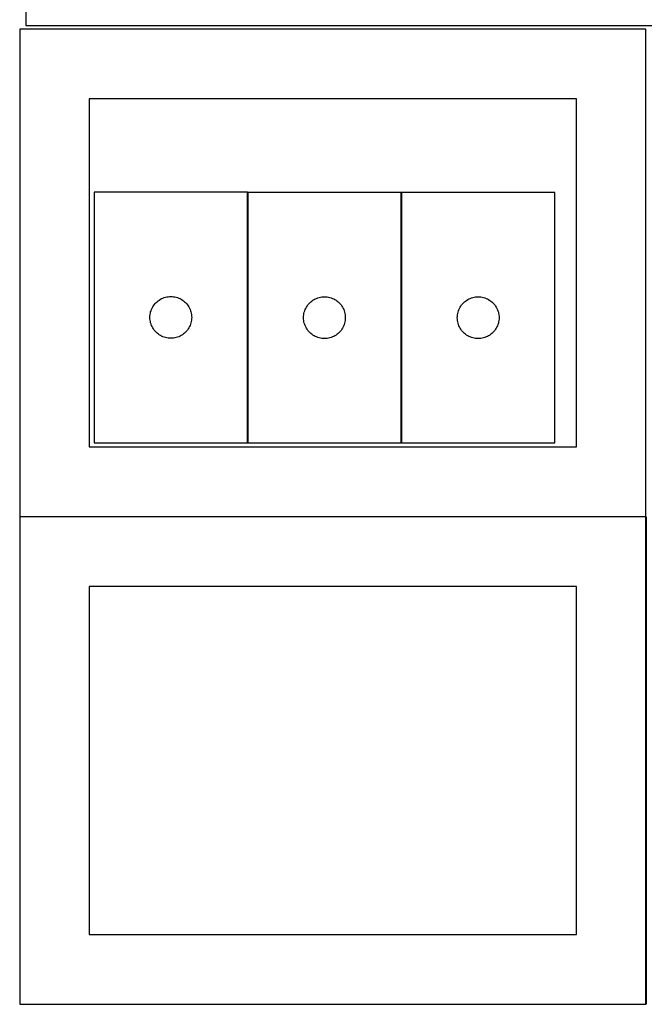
# Model space of a CAD drawing. Header units: millimetres. Extents: x 7 to 1243, y 7 to 2493.
# Tile 14 of 22: x 548 to 818, y 1273 to 1697. Entities that reach past the tile are written whole.
import ezdxf

# ---------------------------------------------------------------- set-up
doc = ezdxf.new("R2010")
doc.units = ezdxf.units.MM
doc.layers.add('COMMON', color=5, linetype='CONTINUOUS', true_color=0x0000ff)
doc.layers.add('CUT', color=7, linetype='CONTINUOUS', true_color=0x000000)

msp = doc.modelspace()

# ---------------------------------------------------------------- linework, layer by layer
at = {"layer": 'COMMON'}
for p, q in [((548.24193, 1483.104801), (818.24193, 1483.104801)), ((818.34193, 1483.004801), (818.34193, 1273.004801)), ((548.24193, 1272.9048), (818.24193, 1272.9048))]:
    msp.add_line(p, q, dxfattribs=at)
at = {"layer": 'CUT'}
for p, q in [((550.819212, 1904.81415), (550.819212, 1694.81415)), ((550.819212, 1694.81415), (820.819212, 1694.81415)), ((818.24193, 1693.204802), (548.24193, 1693.204802)), ((548.24193, 1693.204802), (548.24193, 1483.204802)), ((818.24193, 1483.204802), (818.24193, 1693.204802)), ((788.24193, 1663.204802), (578.24193, 1663.204802)), ((578.24193, 1663.204802), (578.24193, 1513.204802)), ((788.24193, 1513.204802), (788.24193, 1663.204802)), ((646.400284, 1622.996509), (580.400284, 1622.996509)), ((580.400284, 1622.996509), (580.400284, 1514.996509)), ((646.400284, 1514.996509), (646.400284, 1622.996509)), ((712.633789, 1622.887752), (646.633789, 1622.887752)), ((646.633789, 1622.887752), (646.633789, 1514.887752)), ((712.633789, 1514.887752), (712.633789, 1622.887752)), ((712.909955, 1622.864778), (712.909955, 1514.864778)), ((778.909955, 1622.864778), (712.909955, 1622.864778)), ((778.909955, 1514.864778), (778.909955, 1622.864778)), ((606.260104, 1574.475362), (606.633726, 1574.930621)), ((606.633726, 1574.930621), (607.036323, 1575.36047)), ((607.036323, 1575.36047), (607.466172, 1575.763067)), ((607.466172, 1575.763067), (607.921431, 1576.136689)), ((607.921431, 1576.136689), (608.400152, 1576.479735)), ((608.400152, 1576.479735), (608.900284, 1576.790737)), ((608.900284, 1576.790737), (609.419686, 1577.068363)), ((609.419686, 1577.068363), (609.956133, 1577.311425)), ((609.956133, 1577.311425), (610.507329, 1577.51888)), ((610.507329, 1577.51888), (611.070913, 1577.689841)), ((611.070913, 1577.689841), (611.644471, 1577.823576)), ((611.644471, 1577.823576), (612.225549, 1577.919513)), ((612.225549, 1577.919513), (612.811656, 1577.977239)), ((612.811656, 1577.977239), (613.400284, 1577.996509)), ((613.400284, 1577.996509), (613.988912, 1577.977239)), ((613.988912, 1577.977239), (614.57502, 1577.919513)), ((614.57502, 1577.919513), (615.156097, 1577.823576)), ((615.156097, 1577.823576), (615.729656, 1577.689841)), ((615.729656, 1577.689841), (616.293239, 1577.51888)), ((616.293239, 1577.51888), (616.844435, 1577.311425)), ((616.844435, 1577.311425), (617.380882, 1577.068363)), ((617.380882, 1577.068363), (617.900284, 1576.790737)), ((617.900284, 1576.790737), (618.400416, 1576.479735)), ((618.400416, 1576.479735), (618.879137, 1576.136689)), ((618.879137, 1576.136689), (619.334397, 1575.763067)), ((619.334397, 1575.763067), (619.764245, 1575.36047)), ((619.764245, 1575.36047), (620.166843, 1574.930621)), ((620.166843, 1574.930621), (620.540464, 1574.475362)), ((672.493609, 1574.366605), (672.867231, 1574.821864)), ((672.867231, 1574.821864), (673.269828, 1575.251713)), ((673.269828, 1575.251713), (673.699677, 1575.65431)), ((673.699677, 1575.65431), (674.154937, 1576.027932)), ((674.154937, 1576.027932), (674.633657, 1576.370978)), ((674.633657, 1576.370978), (675.133789, 1576.68198)), ((675.133789, 1576.68198), (675.653191, 1576.959606)), ((675.653191, 1576.959606), (676.189639, 1577.202668)), ((676.189639, 1577.202668), (676.740834, 1577.410123)), ((676.740834, 1577.410123), (677.304418, 1577.581084)), ((677.304418, 1577.581084), (677.877977, 1577.714819)), ((677.877977, 1577.714819), (678.459054, 1577.810755)), ((678.459054, 1577.810755), (679.045161, 1577.868482)), ((679.045161, 1577.868482), (679.633789, 1577.887752)), ((679.633789, 1577.887752), (680.222418, 1577.868482)), ((680.222418, 1577.868482), (680.808525, 1577.810755)), ((680.808525, 1577.810755), (681.389602, 1577.714819)), ((681.389602, 1577.714819), (681.963161, 1577.581084)), ((681.963161, 1577.581084), (682.526745, 1577.410123)), ((682.526745, 1577.410123), (683.07794, 1577.202668)), ((683.07794, 1577.202668), (683.614388, 1576.959606)), ((683.614388, 1576.959606), (684.133789, 1576.68198)), ((684.133789, 1576.68198), (684.633922, 1576.370978)), ((684.633922, 1576.370978), (685.112642, 1576.027932)), ((685.112642, 1576.027932), (685.567902, 1575.65431)), ((685.567902, 1575.65431), (685.997751, 1575.251713)), ((685.997751, 1575.251713), (686.400348, 1574.821864)), ((686.400348, 1574.821864), (686.77397, 1574.366605)), ((738.769775, 1574.343631), (739.143397, 1574.79889)), ((739.143397, 1574.79889), (739.545994, 1575.228739)), ((739.545994, 1575.228739), (739.975843, 1575.631336)), ((739.975843, 1575.631336), (740.431102, 1576.004958)), ((740.431102, 1576.004958), (740.909823, 1576.348004)), ((740.909823, 1576.348004), (741.409955, 1576.659006)), ((741.409955, 1576.659006), (741.929357, 1576.936632)), ((741.929357, 1576.936632), (742.465804, 1577.179694)), ((742.465804, 1577.179694), (743.017, 1577.387149)), ((743.017, 1577.387149), (743.580584, 1577.55811)), ((743.580584, 1577.55811), (744.154142, 1577.691845)), ((744.154142, 1577.691845), (744.73522, 1577.787782)), ((744.73522, 1577.787782), (745.321327, 1577.845508)), ((745.321327, 1577.845508), (745.909955, 1577.864778)), ((745.909955, 1577.864778), (746.498583, 1577.845508)), ((746.498583, 1577.845508), (747.084691, 1577.787782)), ((747.084691, 1577.787782), (747.665768, 1577.691845)), ((747.665768, 1577.691845), (748.239327, 1577.55811)), ((748.239327, 1577.55811), (748.802911, 1577.387149)), ((748.802911, 1577.387149), (749.354106, 1577.179694)), ((749.354106, 1577.179694), (749.890554, 1576.936632)), ((749.890554, 1576.936632), (750.409955, 1576.659006)), ((750.409955, 1576.659006), (750.910087, 1576.348004)), ((750.910087, 1576.348004), (751.388808, 1576.004958)), ((751.388808, 1576.004958), (751.844068, 1575.631336)), ((751.844068, 1575.631336), (752.273916, 1575.228739)), ((752.273916, 1575.228739), (752.676514, 1574.79889)), ((752.676514, 1574.79889), (753.050135, 1574.343631)), ((604.47728, 1570.171244), (604.573217, 1570.752322)), ((604.573217, 1570.752322), (604.706952, 1571.32588)), ((604.706952, 1571.32588), (604.877913, 1571.889464)), ((604.877913, 1571.889464), (605.085368, 1572.44066)), ((605.085368, 1572.44066), (605.32843, 1572.977107)), ((605.32843, 1572.977107), (605.606056, 1573.496509)), ((605.606056, 1573.496509), (605.917058, 1573.996641)), ((605.917058, 1573.996641), (606.260104, 1574.475362)), ((620.540464, 1574.475362), (620.883511, 1573.996641)), ((620.883511, 1573.996641), (621.194513, 1573.496509)), ((621.194513, 1573.496509), (621.472139, 1572.977107)), ((621.472139, 1572.977107), (621.7152, 1572.44066)), ((621.7152, 1572.44066), (621.922655, 1571.889464)), ((621.922655, 1571.889464), (622.093617, 1571.32588)), ((622.093617, 1571.32588), (622.227352, 1570.752322)), ((622.227352, 1570.752322), (622.323288, 1570.171244)), ((670.710786, 1570.062487), (670.806722, 1570.643565)), ((670.806722, 1570.643565), (670.940457, 1571.217123)), ((670.940457, 1571.217123), (671.111418, 1571.780707)), ((671.111418, 1571.780707), (671.318874, 1572.331903)), ((671.318874, 1572.331903), (671.561935, 1572.86835)), ((671.561935, 1572.86835), (671.839561, 1573.387752)), ((671.839561, 1573.387752), (672.150563, 1573.887884)), ((672.150563, 1573.887884), (672.493609, 1574.366605)), ((686.77397, 1574.366605), (687.117016, 1573.887884)), ((687.117016, 1573.887884), (687.428018, 1573.387752)), ((687.428018, 1573.387752), (687.705644, 1572.86835)), ((687.705644, 1572.86835), (687.948705, 1572.331903)), ((687.948705, 1572.331903), (688.156161, 1571.780707)), ((688.156161, 1571.780707), (688.327122, 1571.217123)), ((688.327122, 1571.217123), (688.460857, 1570.643565)), ((688.460857, 1570.643565), (688.556793, 1570.062487)), ((736.986952, 1570.039514), (737.082888, 1570.620591)), ((737.082888, 1570.620591), (737.216623, 1571.194149)), ((737.216623, 1571.194149), (737.387584, 1571.757733)), ((737.387584, 1571.757733), (737.59504, 1572.308929)), ((737.59504, 1572.308929), (737.838101, 1572.845376)), ((737.838101, 1572.845376), (738.115727, 1573.364778)), ((738.115727, 1573.364778), (738.426729, 1573.86491)), ((738.426729, 1573.86491), (738.769775, 1574.343631)), ((753.050135, 1574.343631), (753.393182, 1573.86491)), ((753.393182, 1573.86491), (753.704184, 1573.364778)), ((753.704184, 1573.364778), (753.98181, 1572.845376)), ((753.98181, 1572.845376), (754.224871, 1572.308929)), ((754.224871, 1572.308929), (754.432326, 1571.757733)), ((754.432326, 1571.757733), (754.603288, 1571.194149)), ((754.603288, 1571.194149), (754.737023, 1570.620591)), ((754.737023, 1570.620591), (754.832959, 1570.039514)), ((604.400284, 1568.996509), (604.419554, 1569.585137)), ((604.419554, 1568.407881), (604.400284, 1568.996509)), ((604.419554, 1569.585137), (604.47728, 1570.171244)), ((604.47728, 1567.821773), (604.419554, 1568.407881)), ((604.573217, 1567.240696), (604.47728, 1567.821773)), ((604.706952, 1566.667137), (604.573217, 1567.240696)), ((604.877913, 1566.103554), (604.706952, 1566.667137)), ((605.085368, 1565.552358), (604.877913, 1566.103554)), ((621.922655, 1566.103554), (621.7152, 1565.552358)), ((622.093617, 1566.667137), (621.922655, 1566.103554)), ((622.227352, 1567.240696), (622.093617, 1566.667137)), ((622.323288, 1567.821773), (622.227352, 1567.240696)), ((622.323288, 1570.171244), (622.381015, 1569.585137)), ((622.381015, 1568.407881), (622.323288, 1567.821773)), ((622.381015, 1569.585137), (622.400284, 1568.996509)), ((622.400284, 1568.996509), (622.381015, 1568.407881)), ((670.633789, 1568.887752), (670.653059, 1569.47638)), ((670.653059, 1568.299124), (670.633789, 1568.887752)), ((670.653059, 1569.47638), (670.710786, 1570.062487)), ((670.710786, 1567.713016), (670.653059, 1568.299124)), ((670.806722, 1567.131939), (670.710786, 1567.713016)), ((670.940457, 1566.55838), (670.806722, 1567.131939)), ((671.111418, 1565.994797), (670.940457, 1566.55838)), ((688.327122, 1566.55838), (688.156161, 1565.994797)), ((688.460857, 1567.131939), (688.327122, 1566.55838)), ((688.556793, 1567.713016), (688.460857, 1567.131939)), ((688.556793, 1570.062487), (688.61452, 1569.47638)), ((688.61452, 1568.299124), (688.556793, 1567.713016)), ((688.61452, 1569.47638), (688.633789, 1568.887752)), ((688.633789, 1568.887752), (688.61452, 1568.299124)), ((736.909955, 1568.864778), (736.929225, 1569.453406)), ((736.929225, 1568.27615), (736.909955, 1568.864778)), ((736.929225, 1569.453406), (736.986952, 1570.039514)), ((736.986952, 1567.690042), (736.929225, 1568.27615)), ((737.082888, 1567.108965), (736.986952, 1567.690042)), ((737.216623, 1566.535406), (737.082888, 1567.108965)), ((737.387584, 1565.971823), (737.216623, 1566.535406)), ((754.603288, 1566.535406), (754.432326, 1565.971823)), ((754.737023, 1567.108965), (754.603288, 1566.535406)), ((754.832959, 1567.690042), (754.737023, 1567.108965)), ((754.832959, 1570.039514), (754.890686, 1569.453406)), ((754.890686, 1568.27615), (754.832959, 1567.690042)), ((754.890686, 1569.453406), (754.909955, 1568.864778)), ((754.909955, 1568.864778), (754.890686, 1568.27615)), ((605.32843, 1565.015911), (605.085368, 1565.552358)), ((605.606056, 1564.496509), (605.32843, 1565.015911)), ((605.917058, 1563.996377), (605.606056, 1564.496509)), ((606.260104, 1563.517656), (605.917058, 1563.996377)), ((606.633726, 1563.062396), (606.260104, 1563.517656)), ((607.036323, 1562.632548), (606.633726, 1563.062396)), ((607.466172, 1562.22995), (607.036323, 1562.632548)), ((607.921431, 1561.856329), (607.466172, 1562.22995)), ((608.400152, 1561.513282), (607.921431, 1561.856329)), ((618.879137, 1561.856329), (618.400416, 1561.513282)), ((619.334397, 1562.22995), (618.879137, 1561.856329)), ((619.764245, 1562.632548), (619.334397, 1562.22995)), ((620.166843, 1563.062396), (619.764245, 1562.632548)), ((620.540464, 1563.517656), (620.166843, 1563.062396)), ((620.883511, 1563.996377), (620.540464, 1563.517656)), ((621.194513, 1564.496509), (620.883511, 1563.996377)), ((621.472139, 1565.015911), (621.194513, 1564.496509)), ((621.7152, 1565.552358), (621.472139, 1565.015911)), ((671.318874, 1565.443601), (671.111418, 1565.994797)), ((671.561935, 1564.907154), (671.318874, 1565.443601)), ((671.839561, 1564.387752), (671.561935, 1564.907154)), ((672.150563, 1563.88762), (671.839561, 1564.387752)), ((672.493609, 1563.408899), (672.150563, 1563.88762)), ((672.867231, 1562.953639), (672.493609, 1563.408899)), ((673.269828, 1562.523791), (672.867231, 1562.953639)), ((673.699677, 1562.121193), (673.269828, 1562.523791)), ((674.154937, 1561.747572), (673.699677, 1562.121193)), ((685.567902, 1562.121193), (685.112642, 1561.747572)), ((685.997751, 1562.523791), (685.567902, 1562.121193)), ((686.400348, 1562.953639), (685.997751, 1562.523791)), ((686.77397, 1563.408899), (686.400348, 1562.953639)), ((687.117016, 1563.88762), (686.77397, 1563.408899)), ((687.428018, 1564.387752), (687.117016, 1563.88762)), ((687.705644, 1564.907154), (687.428018, 1564.387752)), ((687.948705, 1565.443601), (687.705644, 1564.907154)), ((688.156161, 1565.994797), (687.948705, 1565.443601)), ((737.59504, 1565.420627), (737.387584, 1565.971823)), ((737.838101, 1564.88418), (737.59504, 1565.420627)), ((738.115727, 1564.364778), (737.838101, 1564.88418)), ((738.426729, 1563.864646), (738.115727, 1564.364778)), ((738.769775, 1563.385925), (738.426729, 1563.864646)), ((739.143397, 1562.930665), (738.769775, 1563.385925)), ((739.545994, 1562.500817), (739.143397, 1562.930665)), ((739.975843, 1562.09822), (739.545994, 1562.500817)), ((740.431102, 1561.724598), (739.975843, 1562.09822)), ((751.844068, 1562.09822), (751.388808, 1561.724598)), ((752.273916, 1562.500817), (751.844068, 1562.09822)), ((752.676514, 1562.930665), (752.273916, 1562.500817)), ((753.050135, 1563.385925), (752.676514, 1562.930665)), ((753.393182, 1563.864646), (753.050135, 1563.385925)), ((753.704184, 1564.364778), (753.393182, 1563.864646)), ((753.98181, 1564.88418), (753.704184, 1564.364778)), ((754.224871, 1565.420627), (753.98181, 1564.88418)), ((754.432326, 1565.971823), (754.224871, 1565.420627)), ((608.900284, 1561.20228), (608.400152, 1561.513282)), ((609.419686, 1560.924654), (608.900284, 1561.20228)), ((609.956133, 1560.681593), (609.419686, 1560.924654)), ((610.507329, 1560.474138), (609.956133, 1560.681593)), ((611.070913, 1560.303176), (610.507329, 1560.474138)), ((611.644471, 1560.169441), (611.070913, 1560.303176)), ((612.225549, 1560.073505), (611.644471, 1560.169441)), ((612.811656, 1560.015778), (612.225549, 1560.073505)), ((613.400284, 1559.996509), (612.811656, 1560.015778)), ((613.988912, 1560.015778), (613.400284, 1559.996509)), ((614.57502, 1560.073505), (613.988912, 1560.015778)), ((615.156097, 1560.169441), (614.57502, 1560.073505)), ((615.729656, 1560.303176), (615.156097, 1560.169441)), ((616.293239, 1560.474138), (615.729656, 1560.303176)), ((616.844435, 1560.681593), (616.293239, 1560.474138)), ((617.380882, 1560.924654), (616.844435, 1560.681593)), ((617.900284, 1561.20228), (617.380882, 1560.924654)), ((618.400416, 1561.513282), (617.900284, 1561.20228)), ((674.633657, 1561.404525), (674.154937, 1561.747572)), ((675.133789, 1561.093523), (674.633657, 1561.404525)), ((675.653191, 1560.815897), (675.133789, 1561.093523)), ((676.189639, 1560.572836), (675.653191, 1560.815897)), ((676.740834, 1560.365381), (676.189639, 1560.572836)), ((677.304418, 1560.194419), (676.740834, 1560.365381)), ((677.877977, 1560.060684), (677.304418, 1560.194419)), ((678.459054, 1559.964748), (677.877977, 1560.060684)), ((679.045161, 1559.907021), (678.459054, 1559.964748)), ((679.633789, 1559.887752), (679.045161, 1559.907021)), ((680.222418, 1559.907021), (679.633789, 1559.887752)), ((680.808525, 1559.964748), (680.222418, 1559.907021)), ((681.389602, 1560.060684), (680.808525, 1559.964748)), ((681.963161, 1560.194419), (681.389602, 1560.060684)), ((682.526745, 1560.365381), (681.963161, 1560.194419)), ((683.07794, 1560.572836), (682.526745, 1560.365381)), ((683.614388, 1560.815897), (683.07794, 1560.572836)), ((684.133789, 1561.093523), (683.614388, 1560.815897)), ((684.633922, 1561.404525), (684.133789, 1561.093523)), ((685.112642, 1561.747572), (684.633922, 1561.404525)), ((740.909823, 1561.381551), (740.431102, 1561.724598)), ((741.409955, 1561.070549), (740.909823, 1561.381551)), ((741.929357, 1560.792923), (741.409955, 1561.070549)), ((742.465804, 1560.549862), (741.929357, 1560.792923)), ((743.017, 1560.342407), (742.465804, 1560.549862)), ((743.580584, 1560.171445), (743.017, 1560.342407)), ((744.154142, 1560.03771), (743.580584, 1560.171445)), ((744.73522, 1559.941774), (744.154142, 1560.03771)), ((745.321327, 1559.884047), (744.73522, 1559.941774)), ((745.909955, 1559.864778), (745.321327, 1559.884047)), ((746.498583, 1559.884047), (745.909955, 1559.864778)), ((747.084691, 1559.941774), (746.498583, 1559.884047)), ((747.665768, 1560.03771), (747.084691, 1559.941774)), ((748.239327, 1560.171445), (747.665768, 1560.03771)), ((748.802911, 1560.342407), (748.239327, 1560.171445)), ((749.354106, 1560.549862), (748.802911, 1560.342407)), ((749.890554, 1560.792923), (749.354106, 1560.549862)), ((750.409955, 1561.070549), (749.890554, 1560.792923)), ((750.910087, 1561.381551), (750.409955, 1561.070549)), ((751.388808, 1561.724598), (750.910087, 1561.381551)), ((578.24193, 1513.204802), (788.24193, 1513.204802)), ((580.400284, 1514.996509), (646.400284, 1514.996509)), ((646.633789, 1514.887752), (712.633789, 1514.887752)), ((712.909955, 1514.864778), (778.909955, 1514.864778)), ((548.24193, 1483.204802), (818.24193, 1483.204802)), ((818.24193, 1483.004801), (548.24193, 1483.004801)), ((548.24193, 1483.004801), (548.24193, 1273.004801)), ((818.24193, 1273.004801), (818.24193, 1483.004801)), ((788.24193, 1453.004801), (578.24193, 1453.004801)), ((578.24193, 1453.004801), (578.24193, 1303.004801)), ((788.24193, 1303.004801), (788.24193, 1453.004801)), ((578.24193, 1303.004801), (788.24193, 1303.004801)), ((548.24193, 1273.004801), (818.24193, 1273.004801))]:
    msp.add_line(p, q, dxfattribs=at)

doc.saveas('drawing.dxf')
